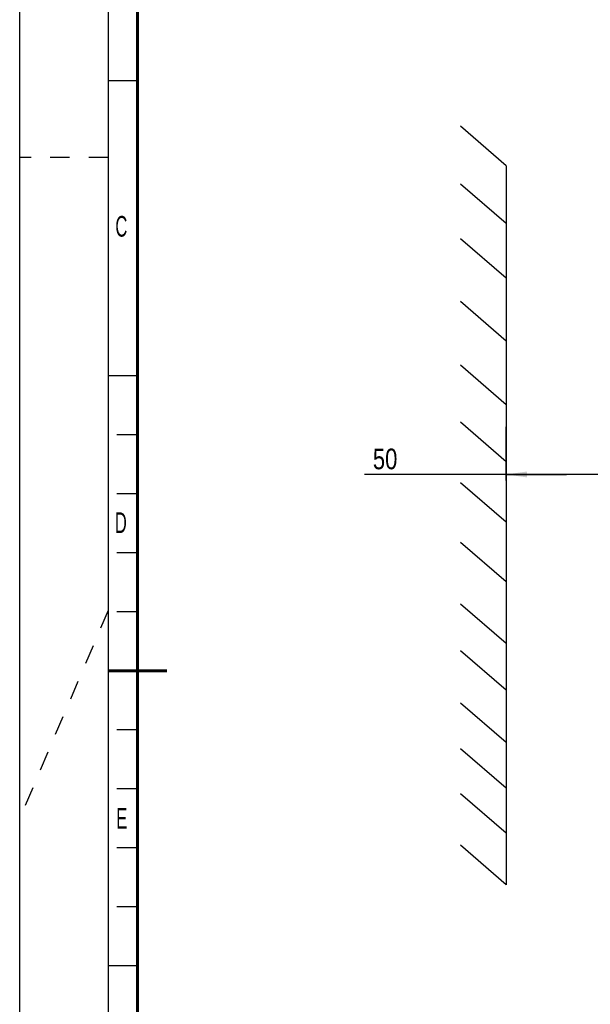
# Model space of a CAD drawing. Header units: millimetres. Extents: x 0 to 594, y 0 to 420.
# Tile 2 of 49: x 0 to 97, y 153 to 320. Entities that reach past the tile are written whole.
import ezdxf

# ---------------------------------------------------------------- set-up
doc = ezdxf.new("R2010")
doc.units = ezdxf.units.MM
doc.header["$LTSCALE"] = 32.67
doc.linetypes.add('DASHED', pattern=[0.2, 0.1, -0.1])
doc.layers.get('0').update_dxf_attribs({"linetype": 'CONTINUOUS'})
doc.styles.get("Standard").update_dxf_attribs({"font": 'txt', "width": 0.8})
doc.styles.add('TEXTSTYLE_2', font='txt', dxfattribs={"width": 0.6})
doc.dimstyles.new('DIMSTYLE_1', dxfattribs={"dimtxt": 3.5, "dimasz": 3.5, "dimexe": 1, "dimexo": 0, "dimgap": 0.875, "dimtad": 1, "dimlfac": 2, "dimdsep": 46, "dimtxsty": 'STANDARD', "dimblk": '_FILLED', "dimblk1": '_FILLED', "dimblk2": '_FILLED', "dimcen": 0.09, "dimclrt": 5, "dimadec": 0, "dimazin": 0, "dimtol": 1, "dimtp": 0.01, "dimtm": 0.01, "dimtfac": 1, "dimtofl": 0, "dimtmove": 0, "dimatfit": 3, "dimldrblk": '_FILLED', "dimfxl": 1, "dimtolj": 1, "dimarcsym": 0})

# ---------------------------------------------------------------- blocks, each defined once
blk = doc.blocks.new('_FILLED')
at = {"color": 0, "linetype": 'BYBLOCK'}
blk.add_solid([(0, 0), (-1, 0.143), (-1, -0.143)], dxfattribs=at)
blk = doc.blocks.new('*D0')
at = {"color": 2, "linetype": 'CONTINUOUS'}
for p, q in [((82.54, 244.17), (82.54, 251.37)), ((102.94, 244.17), (102.94, 251.37)), ((82.54, 242.29), (82.54, 244.17)), ((102.94, 242.29), (102.94, 244.17)), ((92.74, 243.29), (58.47, 243.29)), ((82.54, 243.29), (92.74, 243.29)), ((102.94, 243.29), (92.74, 243.29))]:
    blk.add_line(p, q, dxfattribs=at)
at = {"color": 2, "linetype": 'CONTINUOUS', "xscale": 3.5, "yscale": 3.5, "zscale": 3.5}
for p, rotation in [((82.54, 243.29), 179.999999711), ((102.94, 243.29), 359.999999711)]:
    blk.add_blockref('_FILLED', p, dxfattribs=dict(at, rotation=rotation))
at = {"color": 5, "linetype": 'CONTINUOUS', "insert": (64.07, 247.67), "char_height": 3.5, "width": 5.6, "attachment_point": 3, "line_spacing_factor": 0.9}
blk.add_mtext('50', dxfattribs=at)

msp = doc.modelspace()

# ---------------------------------------------------------------- linework, layer by layer
at = {"color": 7, "linetype": 'CONTINUOUS'}
for p, q in [((0, 0), (0, 420)), ((20, 310), (15, 310)), ((82.5388, 295.6061), (74.756, 302.2977)), ((82.5388, 295.6061), (82.5388, 173.745)), ((82.5388, 285.799), (74.756, 292.4905)), ((82.5388, 276.5345), (74.756, 283.226)), ((82.5388, 265.9015), (74.756, 272.593)), ((82.5388, 255.1153), (74.756, 261.8068)), ((20, 260), (15, 260)), ((82.5388, 245.4527), (74.756, 252.1443)), ((20, 250), (16.5, 250)), ((82.5388, 235.1772), (74.756, 241.8687)), ((20, 240), (16.5, 240)), ((82.5388, 225.0818), (74.756, 231.7734)), ((20, 230), (16.5, 230)), ((82.5388, 214.6244), (74.756, 221.3159)), ((20, 220), (16.5, 220)), ((82.5388, 206.7196), (74.756, 213.4111)), ((82.5388, 197.8523), (74.756, 204.5438)), ((20, 200), (16.5, 200)), ((82.5388, 190.1072), (74.756, 196.7988)), ((20, 190), (16.5, 190)), ((82.5388, 182.4769), (74.756, 189.1684)), ((82.5388, 173.745), (74.756, 180.4365)), ((20, 180), (16.5, 180)), ((20, 170), (16.5, 170)), ((20, 160), (15, 160))]:
    msp.add_line(p, q, dxfattribs=at)
at = {"color": 2, "linetype": 'CONTINUOUS'}
msp.add_line((15, 415), (15, 5), dxfattribs=at)
at = {"color": 7, "linetype": 'DASHED'}
for p, q in [((15, 297), (0, 297)), ((15, 220.25), (0, 185))]:
    msp.add_line(p, q, dxfattribs=at)
at = {"color": 7, "linetype": 'CONTINUOUS', "const_width": 0.5}
for points in [[(20, 10), (20, 410)], [(15, 210), (25, 210)]]:
    msp.add_lwpolyline(points, dxfattribs=at)

# ---------------------------------------------------------------- texts
at = {"color": 5, "linetype": 'CONTINUOUS', "char_height": 3.5, "width": 2.1, "attachment_point": 1, "line_spacing_factor": 0.9, "style": 'TEXTSTYLE_2'}
for s, insert in [('C', (16.2304, 287.0952)), ('D', (16.1467, 236.8663)), ('E', (16.3806, 186.7423))]:
    msp.add_mtext(s, dxfattribs=dict(at, insert=insert))

# ---------------------------------------------------------------- dimensions: what is measured, and where the dimension line sits
at = {"color": 2, "linetype": 'CONTINUOUS'}
dim = msp.add_linear_dim(base=(102.9382, 243.2916), p1=(82.5388, 251.3678), p2=(102.9382, 251.3678), angle=360, text='50', dimstyle='DIMSTYLE_1', dxfattribs=at)
dim.commit()
dim.dimension.update_dxf_attribs({"geometry": '*D0', "text_midpoint": (61.2651, 243.2916), "dimtype": 160})

doc.saveas('drawing.dxf')
